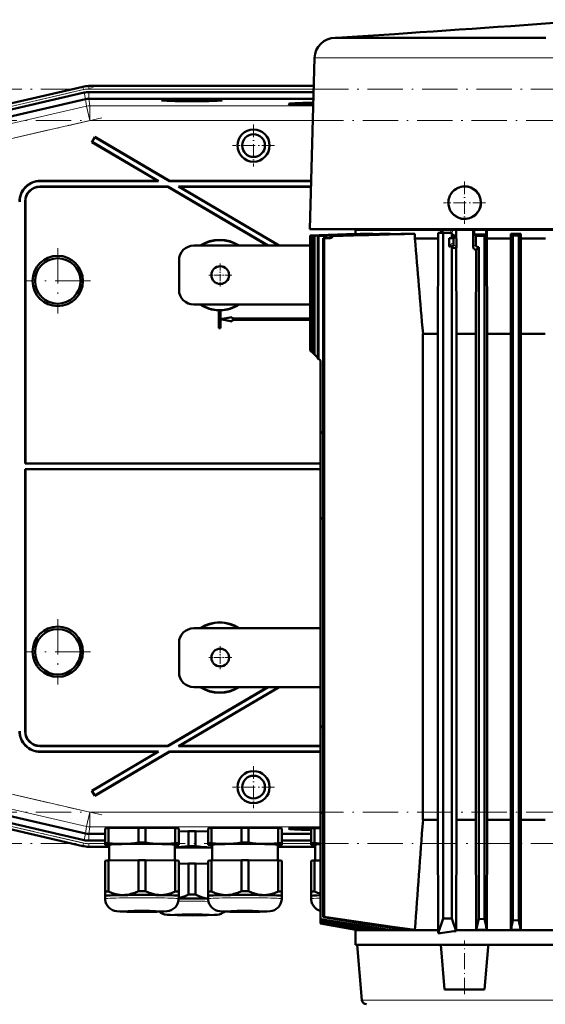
# Model space of a CAD drawing. Extents: x -1595 to 1972, y -1605 to 604.
# Tile 51 of 53: x 1258 to 1437, y 247 to 581. Entities that reach past the tile are written whole.
import ezdxf

# ---------------------------------------------------------------- set-up
doc = ezdxf.new("R2010")
doc.units = 0
doc.linetypes.add('DASHDOT', pattern=[18.5, 12, -3, 0.5, -3])

msp = doc.modelspace()

# ---------------------------------------------------------------- linework, layer by layer
at = {"color": 7, "lineweight": 50}
for p, q in [((1385.62, 576.23), (1365.94, 574.92)), ((1365.95, 574.92), (1365.47, 574.92)), ((1382.77, 574.92), (1365.95, 574.92)), ((1387.61, 574.92), (1382.77, 574.92)), ((1437.09, 574.92), (1387.61, 574.92)), ((1358.47, 568.1), (1356.94, 509.92)), ((1280.2, 556.32), (1249.63, 549.27)), ((1279.73, 558.33), (1254.16, 552.43)), ((1296.81, 558.57), (1281.81, 558.57)), ((1281.81, 556.51), (1358.16, 556.51)), ((1296.81, 558.57), (1358.22, 558.57)), ((1280.7, 554.08), (1250.23, 547.04)), ((1281.81, 554.21), (1281.83, 554.21)), ((1358.1, 554.21), (1281.83, 554.21)), ((1351.71, 552.49), (1351.65, 552.25)), ((1283.86, 541.25), (1282.85, 539.53)), ((1282.94, 539.55), (1282.85, 539.53)), ((1282.85, 539.53), (1305.24, 526.32)), ((1283.89, 541.15), (1282.94, 539.55)), ((1282.94, 539.55), (1305.5, 526.25)), ((1283.89, 541.15), (1283.86, 541.25)), ((1283.86, 541.25), (1309.18, 526.32)), ((1283.89, 541.15), (1309.16, 526.25)), ((1265.24, 526.32), (1305.24, 526.32)), ((1265.31, 526.25), (1305.5, 526.25)), ((1305.5, 526.25), (1305.24, 526.32)), ((1309.16, 526.25), (1309.18, 526.32)), ((1309.16, 526.25), (1357.37, 526.25)), ((1309.18, 526.32), (1357.37, 526.32)), ((1308.65, 524.39), (1265.17, 524.39)), ((1308.63, 524.32), (1265.24, 524.32)), ((1308.63, 524.32), (1308.65, 524.39)), ((1308.63, 524.32), (1342.55, 504.32)), ((1308.65, 524.39), (1342.68, 504.32)), ((1357.32, 524.39), (1312.32, 524.39)), ((1312.32, 524.39), (1346.35, 504.32)), ((1312.57, 524.32), (1312.32, 524.39)), ((1357.32, 524.32), (1312.57, 524.32)), ((1312.57, 524.32), (1346.48, 504.32)), ((1260.17, 430.25), (1260.17, 519.39)), ((1260.24, 430.32), (1260.24, 519.32)), ((1409.44, 513.37), (1409.48, 513.37)), ((1356.94, 509.92), (1362.39, 509.92)), ((1362.39, 509.92), (1368.73, 509.92)), ((1368.73, 509.92), (1376.75, 509.92)), ((1372.44, 509.72), (1382.67, 509.72)), ((1372.44, 508.35), (1372.44, 509.72)), ((1375.44, 509.92), (1375.44, 509.72)), ((1376.75, 509.92), (1535.14, 509.92)), ((1382.67, 509.72), (1401.55, 509.72)), ((1402.16, 508.72), (1400.48, 508.72)), ((1400.48, 508.72), (1400.48, 506.72)), ((1401.55, 509.72), (1401.55, 508.72)), ((1401.55, 509.72), (1401.99, 509.72)), ((1401.99, 508.72), (1401.99, 509.72)), ((1401.99, 509.72), (1404.78, 509.72)), ((1405.16, 508.72), (1402.16, 508.72)), ((1402.16, 508.72), (1402.16, 275.72)), ((1404.78, 509.72), (1406.32, 509.72)), ((1405.16, 506.82), (1405.16, 508.72)), ((1406.65, 509.72), (1406.32, 509.72)), ((1406.65, 509.72), (1406.66, 503.76)), ((1406.65, 509.72), (1412.37, 509.72)), ((1412.37, 509.72), (1412.36, 503.88)), ((1412.67, 509.72), (1412.37, 509.72)), ((1412.67, 509.72), (1412.67, 508.1)), ((1416.83, 509.72), (1412.67, 509.72)), ((1416.83, 509.72), (1416.83, 508.16)), ((1416.83, 509.72), (1417.04, 509.72)), ((1417.04, 506.72), (1417.04, 509.72)), ((1494.85, 509.72), (1417.04, 509.72)), ((1356.98, 507.81), (1372.55, 508.36)), ((1356.98, 507.81), (1372.44, 508.35)), ((1356.98, 507.81), (1356.98, 468.78)), ((1356.98, 507.81), (1357.02, 507.81)), ((1357.02, 507.81), (1372.77, 508.36)), ((1357.02, 507.81), (1357.02, 468.74)), ((1357.39, 507.78), (1373.96, 508.36)), ((1357.39, 507.78), (1357.51, 507.78)), ((1357.39, 507.78), (1357.39, 468.37)), ((1357.51, 507.78), (1374.64, 508.36)), ((1357.51, 507.78), (1357.51, 468.25)), ((1358.26, 507.72), (1358.45, 507.71)), ((1358.26, 507.72), (1358.26, 467.5)), ((1358.45, 507.71), (1358.45, 467.31)), ((1359.85, 507.61), (1359.58, 507.63)), ((1359.58, 507.63), (1359.58, 465.81)), ((1359.85, 507.61), (1359.85, 465.76)), ((1363.42, 506.89), (1361.36, 506.81)), ((1361.72, 506.81), (1361.36, 506.81)), ((1361.36, 506.81), (1361.36, 276.09)), ((1363.8, 506.89), (1361.72, 506.81)), ((1361.72, 506.81), (1361.72, 276.21)), ((1364.74, 507.58), (1364.35, 507.61)), ((1372.77, 508.36), (1372.55, 508.36)), ((1372.77, 508.32), (1372.77, 508.36)), ((1374.64, 508.36), (1373.96, 508.36)), ((1374.64, 508.28), (1374.64, 508.36)), ((1378.31, 508.36), (1377.07, 508.36)), ((1378.31, 508.24), (1378.31, 508.36)), ((1382.67, 508.36), (1382.06, 508.36)), ((1384.17, 508.36), (1382.67, 508.36)), ((1383.31, 508.33), (1384.17, 508.36)), ((1384.17, 508.21), (1384.17, 508.36)), ((1392.59, 508.36), (1389.32, 508.36)), ((1392.59, 506.72), (1392.59, 508.36)), ((1400.48, 506.72), (1392.59, 506.72)), ((1400.48, 506.72), (1400.33, 474.35)), ((1405.16, 506.82), (1404.22, 506.81)), ((1404.22, 506.81), (1405.65, 506.81)), ((1404.22, 506.81), (1404.22, 504.17)), ((1405.27, 508.03), (1405.16, 508.03)), ((1405.16, 506.91), (1405.74, 506.91)), ((1405.65, 506.81), (1405.74, 506.91)), ((1405.7, 506.51), (1405.7, 505.18)), ((1413.23, 507.61), (1416.26, 507.63)), ((1413.23, 507.61), (1413.23, 504.75)), ((1416.26, 507.63), (1416.26, 275.5)), ((1417.04, 506.72), (1417.12, 474.35)), ((1425.19, 506.72), (1417.04, 506.72)), ((1425.16, 495.39), (1425.19, 506.72)), ((1428.54, 508.36), (1425.19, 508.36)), ((1425.19, 506.72), (1425.19, 508.36)), ((1427.88, 507.72), (1425.88, 507.71)), ((1425.88, 507.71), (1425.88, 275.11)), ((1427.88, 507.72), (1428.54, 508.36)), ((1427.88, 507.72), (1427.88, 275.04)), ((1428.54, 506.72), (1428.54, 508.36)), ((1436.91, 506.72), (1428.54, 506.72)), ((1428.56, 495.39), (1428.54, 506.72)), ((1356.98, 504.32), (1317.44, 504.32)), ((1405.16, 504.35), (1405.16, 275.72)), ((1405.7, 505.18), (1405.7, 504.72)), ((1406.71, 474.35), (1406.6, 503.4)), ((1412.71, 503.13), (1412.66, 503.18)), ((1413.4, 502.9), (1413.33, 474.35)), ((1414.26, 503.76), (1413.4, 502.9)), ((1413.52, 504.05), (1413.57, 504)), ((1414.26, 503.76), (1414.26, 275.59)), ((1312.44, 489.32), (1312.44, 499.32)), ((1425.16, 495.39), (1425.16, 284.85)), ((1428.56, 495.39), (1428.56, 284.85)), ((1317.44, 484.32), (1356.98, 484.32)), ((1326.01, 482.34), (1325.99, 482.32)), ((1325.99, 482.32), (1325.99, 476.32)), ((1326.01, 482.34), (1326.01, 476.34)), ((1326.49, 482.32), (1326.48, 482.34)), ((1326.48, 479.34), (1326.48, 482.34)), ((1326.49, 479.36), (1326.49, 482.32)), ((1330.48, 480.05), (1326.48, 479.34)), ((1326.48, 479.34), (1326.49, 479.36)), ((1326.48, 476.34), (1326.48, 479.31)), ((1326.49, 479.29), (1326.48, 479.31)), ((1326.48, 479.31), (1330.48, 478.59)), ((1330.49, 480.07), (1326.49, 479.36)), ((1326.49, 476.32), (1326.49, 479.29)), ((1326.49, 479.29), (1330.49, 478.57)), ((1330.48, 480.05), (1330.49, 480.07)), ((1330.48, 479.55), (1330.48, 480.05)), ((1330.48, 479.55), (1330.49, 479.57)), ((1330.48, 479.55), (1356.98, 479.55)), ((1356.98, 479.09), (1330.48, 479.09)), ((1330.49, 479.07), (1330.48, 479.09)), ((1330.48, 478.59), (1330.48, 479.09)), ((1330.48, 478.59), (1330.49, 478.57)), ((1330.49, 479.57), (1330.49, 480.07)), ((1330.49, 479.57), (1356.98, 479.57)), ((1356.98, 479.07), (1330.49, 479.07)), ((1330.49, 478.57), (1330.49, 479.07)), ((1326.01, 476.34), (1325.99, 476.32)), ((1326.49, 476.32), (1325.99, 476.32)), ((1326.48, 476.34), (1326.01, 476.34)), ((1326.48, 476.34), (1326.49, 476.32)), ((1400.33, 474.35), (1395.33, 474.35)), ((1395.33, 474.35), (1395.33, 309.22)), ((1400.33, 474.35), (1400.33, 309.22)), ((1413.33, 474.35), (1406.71, 474.35)), ((1406.71, 309.22), (1406.71, 474.35)), ((1413.33, 474.35), (1413.33, 309.22)), ((1425.16, 474.35), (1417.12, 474.35)), ((1417.12, 309.22), (1417.12, 474.35)), ((1436.88, 474.35), (1428.56, 474.35)), ((1356.98, 468.78), (1357, 468.76)), ((1357, 468.76), (1357.02, 468.74)), ((1357.02, 468.74), (1357.39, 468.37)), ((1357.39, 468.37), (1357.51, 468.25)), ((1357.51, 468.25), (1358.26, 467.5)), ((1358.26, 467.5), (1358.45, 467.31)), ((1358.45, 467.31), (1359.58, 466.18)), ((1360.54, 464.81), (1360.54, 441.22)), ((1360.54, 441.22), (1361.36, 440.4)), ((1360.54, 441.22), (1360.54, 411.22)), ((1260.17, 430.25), (1260.24, 430.32)), ((1360.54, 430.25), (1260.17, 430.25)), ((1260.17, 428.39), (1260.17, 339.25)), ((1260.17, 428.39), (1360.54, 428.39)), ((1260.17, 428.39), (1260.24, 428.32)), ((1360.54, 430.32), (1260.24, 430.32)), ((1260.24, 428.32), (1260.24, 339.32)), ((1260.24, 428.32), (1360.54, 428.32)), ((1361.36, 412.04), (1360.54, 411.22)), ((1360.54, 411.22), (1360.54, 341.22)), ((1360.54, 374.32), (1317.44, 374.32)), ((1312.44, 359.32), (1312.44, 369.32)), ((1342.55, 354.32), (1308.63, 334.32)), ((1342.68, 354.32), (1308.65, 334.25)), ((1346.35, 354.32), (1312.32, 334.25)), ((1346.48, 354.32), (1312.57, 334.32)), ((1317.44, 354.32), (1360.54, 354.32)), ((1360.54, 341.22), (1361.36, 340.4)), ((1360.54, 341.22), (1360.54, 311.22)), ((1308.65, 334.25), (1265.17, 334.25)), ((1308.63, 334.32), (1265.24, 334.32)), ((1265.24, 332.32), (1305.24, 332.32)), ((1265.31, 332.39), (1305.5, 332.39)), ((1305.24, 332.32), (1282.85, 319.11)), ((1305.5, 332.39), (1282.94, 319.09)), ((1309.18, 332.32), (1283.86, 317.39)), ((1309.16, 332.39), (1283.89, 317.49)), ((1305.24, 332.32), (1305.5, 332.39)), ((1308.65, 334.25), (1308.63, 334.32)), ((1309.16, 332.39), (1360.54, 332.39)), ((1309.18, 332.32), (1309.16, 332.39)), ((1309.18, 332.32), (1360.54, 332.32)), ((1312.32, 334.25), (1312.57, 334.32)), ((1360.54, 334.25), (1312.32, 334.25)), ((1360.54, 334.32), (1312.57, 334.32)), ((1282.94, 319.09), (1282.85, 319.11)), ((1282.85, 319.11), (1283.86, 317.39)), ((1282.94, 319.09), (1283.89, 317.49)), ((1283.89, 317.49), (1283.86, 317.39)), ((1250.23, 311.6), (1280.7, 304.56)), ((1361.36, 312.04), (1360.54, 311.22)), ((1360.54, 311.22), (1360.54, 275.48)), ((1280.2, 302.32), (1249.63, 309.37)), ((1395.33, 309.22), (1400.33, 309.22)), ((1400.33, 309.22), (1400.48, 271.72)), ((1406.59, 271.72), (1406.71, 309.22)), ((1406.71, 309.22), (1413.33, 309.22)), ((1413.33, 309.22), (1413.41, 271.84)), ((1417.12, 309.22), (1417.04, 271.84)), ((1425.16, 309.22), (1417.12, 309.22)), ((1436.88, 309.22), (1428.56, 309.22)), ((1279.73, 300.31), (1254.16, 306.21)), ((1287.33, 301.26), (1287.33, 306.31)), ((1288.51, 306.36), (1298.64, 306.52)), ((1288.51, 301.31), (1288.51, 306.36)), ((1298.64, 301.47), (1298.64, 306.52)), ((1301.01, 306.52), (1311.14, 306.36)), ((1301.01, 301.47), (1301.01, 306.52)), ((1311.14, 301.31), (1311.14, 306.36)), ((1312.33, 301.26), (1312.33, 306.31)), ((1312.33, 305.27), (1315.69, 305.32)), ((1315.69, 300.27), (1315.69, 305.32)), ((1318.06, 305.32), (1322.33, 305.25)), ((1318.06, 300.27), (1318.06, 305.32)), ((1322.33, 301.26), (1322.33, 306.31)), ((1323.51, 306.36), (1333.64, 306.52)), ((1323.51, 301.31), (1323.51, 306.36)), ((1333.64, 301.47), (1333.64, 306.52)), ((1336.01, 306.52), (1346.14, 306.36)), ((1336.01, 301.47), (1336.01, 306.52)), ((1346.14, 301.31), (1346.14, 306.36)), ((1347.33, 301.26), (1347.33, 306.31)), ((1351.71, 306.15), (1351.65, 306.39)), ((1357.33, 301.26), (1357.33, 306.31)), ((1358.51, 306.36), (1360.54, 306.39)), ((1358.51, 301.31), (1358.51, 306.36)), ((1281.81, 304.43), (1281.83, 304.43)), ((1281.81, 302.13), (1287.33, 302.13)), ((1281.83, 304.43), (1287.33, 304.43)), ((1287.33, 301.26), (1287.33, 300.76)), ((1312.33, 300.76), (1312.33, 301.26)), ((1322.33, 301.26), (1322.33, 300.76)), ((1347.33, 304.43), (1357.33, 304.43)), ((1347.33, 302.13), (1357.33, 302.13)), ((1347.33, 300.76), (1347.33, 301.26)), ((1357.33, 301.26), (1357.33, 300.76)), ((1288.68, 300.07), (1281.81, 300.07)), ((1281.81, 300.07), (1288.68, 300.07)), ((1287.33, 300.76), (1287.33, 300.74)), ((1287.39, 300.73), (1287.33, 300.74)), ((1288.68, 295.37), (1288.68, 300.76)), ((1310.98, 300.76), (1310.98, 295.37)), ((1312.27, 300.73), (1312.33, 300.74)), ((1312.33, 300.74), (1312.33, 300.76)), ((1322.33, 300.76), (1322.33, 300.74)), ((1322.39, 300.73), (1322.33, 300.74)), ((1323.68, 295.37), (1323.68, 300.76)), ((1345.98, 300.76), (1345.98, 295.37)), ((1345.98, 300.07), (1358.68, 300.07)), ((1345.98, 300.07), (1358.68, 300.07)), ((1347.27, 300.73), (1347.33, 300.74)), ((1347.33, 300.74), (1347.33, 300.76)), ((1357.33, 300.76), (1357.33, 300.74)), ((1357.39, 300.73), (1357.33, 300.74)), ((1358.68, 295.37), (1358.68, 300.76)), ((1287.33, 295.31), (1287.33, 284.81)), ((1288.51, 295.37), (1298.64, 295.52)), ((1288.51, 295.37), (1288.51, 284.86)), ((1298.64, 295.52), (1298.64, 285.02)), ((1301.01, 295.52), (1311.14, 295.37)), ((1301.01, 295.52), (1301.01, 285.02)), ((1311.14, 295.37), (1311.14, 284.86)), ((1312.33, 295.31), (1312.33, 284.81)), ((1322.33, 295.31), (1322.33, 284.81)), ((1323.51, 295.37), (1333.64, 295.52)), ((1323.51, 295.37), (1323.51, 284.86)), ((1333.64, 295.52), (1333.64, 285.02)), ((1336.01, 295.52), (1346.14, 295.37)), ((1336.01, 295.52), (1336.01, 285.02)), ((1346.14, 295.37), (1346.14, 284.86)), ((1347.33, 295.31), (1347.33, 284.81)), ((1357.33, 295.31), (1357.33, 284.81)), ((1358.51, 295.37), (1360.54, 295.4)), ((1358.51, 295.37), (1358.51, 284.86)), ((1312.33, 294.27), (1315.69, 294.32)), ((1315.69, 294.32), (1315.69, 283.82)), ((1318.06, 294.32), (1322.33, 294.26)), ((1318.06, 294.32), (1318.06, 283.82)), ((1287.33, 284.81), (1287.33, 283.36)), ((1312.33, 283.36), (1312.33, 284.81)), ((1322.33, 284.81), (1322.33, 283.36)), ((1347.33, 283.36), (1347.33, 284.81)), ((1357.33, 284.81), (1357.33, 283.36)), ((1425.16, 284.85), (1425.19, 271.84)), ((1428.56, 284.85), (1428.54, 271.84)), ((1287.33, 282.4), (1287.33, 283.36)), ((1312.32, 283.35), (1312.33, 283.35)), ((1312.33, 283.36), (1312.33, 282.4)), ((1312.33, 283.35), (1312.33, 283.36)), ((1322.33, 282.4), (1322.33, 283.36)), ((1347.32, 283.35), (1347.33, 283.35)), ((1347.33, 283.36), (1347.33, 282.4)), ((1347.33, 283.35), (1347.33, 283.36)), ((1357.33, 282.4), (1357.33, 283.36)), ((1360.54, 275.48), (1360.54, 275.34)), ((1360.54, 275.34), (1360.54, 274.76)), ((1360.54, 274.76), (1360.54, 274.65)), ((1360.54, 274.65), (1360.54, 274.26)), ((1361.36, 276.09), (1361.72, 276.21)), ((1400.48, 270.64), (1402.16, 275.72)), ((1402.16, 275.72), (1405.16, 275.72)), ((1406.59, 271.42), (1405.16, 275.72)), ((1416.26, 275.5), (1414.26, 275.59)), ((1425.88, 275.11), (1427.88, 275.04)), ((1360.54, 274.26), (1360.54, 274.19)), ((1360.54, 274.19), (1360.54, 273.99)), ((1360.54, 274.19), (1373.97, 271.84)), ((1360.54, 273.99), (1360.54, 273.97)), ((1360.54, 273.99), (1372.78, 271.84)), ((1360.54, 273.97), (1360.54, 273.97)), ((1360.55, 273.97), (1360.54, 273.97)), ((1360.54, 273.97), (1360.56, 273.97)), ((1360.56, 273.97), (1360.54, 273.97)), ((1360.54, 273.97), (1360.54, 273.96)), ((1360.54, 273.96), (1372.56, 271.84)), ((1372.45, 271.86), (1372.44, 271.72)), ((1382.67, 271.72), (1372.44, 271.72)), ((1372.44, 266.72), (1372.44, 271.72)), ((1372.56, 271.84), (1372.78, 271.84)), ((1372.79, 272.05), (1372.78, 271.84)), ((1373.97, 271.84), (1374.65, 271.84)), ((1374.67, 272.25), (1374.65, 271.84)), ((1377.08, 271.84), (1378.32, 271.84)), ((1378.36, 272.43), (1378.32, 271.84)), ((1382.07, 271.84), (1382.67, 271.84)), ((1382.67, 271.84), (1384.1, 271.84)), ((1400.48, 271.72), (1382.67, 271.72)), ((1384.14, 272.6), (1384.1, 271.84)), ((1389.33, 271.84), (1392.6, 271.84)), ((1400.48, 270.64), (1400.48, 271.72)), ((1406.59, 271.72), (1505.3, 271.72)), ((1406.59, 271.42), (1406.59, 271.72)), ((1413.41, 271.84), (1417.04, 271.84)), ((1425.19, 271.84), (1428.54, 271.84)), ((1382.67, 266.72), (1372.44, 266.72)), ((1374.59, 247.89), (1372.94, 266.72)), ((1401.34, 266.72), (1382.67, 266.72)), ((1401.34, 266.72), (1417.52, 266.72)), ((1402.67, 251.52), (1401.34, 266.72)), ((1416.22, 251.52), (1417.49, 266.09)), ((1417.49, 266.09), (1417.55, 266.72)), ((1494.36, 266.72), (1417.52, 266.72)), ((1416.22, 251.52), (1402.67, 251.52))]:
    msp.add_line(p, q, dxfattribs=at)
at = {"color": 7, "lineweight": 18}
for p, q in [((1360.51, 568.1), (1358.47, 568.1)), ((1377.83, 568.1), (1360.51, 568.1)), ((1420.19, 568.1), (1377.83, 568.1)), ((1440.22, 568.1), (1420.19, 568.1)), ((1249.17, 551.24), (1279.74, 558.3)), ((1279.97, 557.32), (1249.39, 550.27)), ((1279.74, 558.3), (1279.73, 558.33)), ((1279.97, 557.32), (1279.74, 558.3)), ((1280.71, 554.08), (1280.2, 556.32)), ((1281.81, 558.53), (1281.81, 558.57)), ((1281.81, 557.53), (1281.81, 558.53)), ((1281.81, 558.53), (1358.22, 558.53)), ((1281.81, 557.53), (1358.19, 557.53)), ((1281.81, 554.21), (1281.81, 556.51)), ((1280.7, 554.08), (1280.97, 551.7)), ((1282.1, 551.83), (1281.83, 554.21)), ((1280.97, 551.7), (1252.61, 545.15)), ((1280.97, 551.7), (1282.1, 546.83)), ((1358.04, 551.83), (1282.1, 551.83)), ((1282.1, 551.83), (1282.1, 546.83)), ((1253.73, 540.28), (1282.1, 546.83)), ((1357.91, 546.83), (1282.1, 546.83)), ((1265.24, 526.32), (1265.31, 526.25)), ((1265.24, 524.32), (1265.17, 524.39)), ((1260.17, 519.39), (1260.24, 519.32)), ((1404.78, 509.72), (1404.78, 508.72)), ((1406.32, 507.06), (1406.32, 509.72)), ((1363.42, 506.89), (1363.8, 506.89)), ((1383.31, 508.33), (1383.31, 508.18)), ((1405.27, 508.03), (1405.16, 507.93)), ((1405.7, 504.72), (1406.66, 503.76)), ((1412.36, 503.88), (1413.23, 504.75)), ((1260.24, 339.32), (1260.17, 339.25)), ((1265.17, 334.25), (1265.24, 334.32)), ((1265.24, 332.32), (1265.31, 332.39)), ((1282.1, 311.81), (1253.73, 318.36)), ((1280.97, 306.94), (1252.61, 313.49)), ((1282.1, 311.81), (1280.97, 306.94)), ((1282.1, 311.81), (1282.1, 306.81)), ((1282.1, 311.81), (1360.54, 311.81)), ((1279.97, 301.32), (1254.09, 307.29)), ((1254.13, 306.26), (1279.74, 300.34)), ((1280.71, 304.56), (1280.2, 302.32)), ((1280.97, 306.94), (1280.7, 304.56)), ((1281.83, 304.43), (1282.1, 306.81)), ((1360.54, 306.81), (1282.1, 306.81)), ((1279.74, 300.34), (1279.97, 301.32)), ((1281.81, 304.43), (1281.81, 302.13)), ((1279.74, 300.34), (1279.73, 300.31)), ((1281.81, 301.11), (1287.33, 301.11)), ((1281.81, 300.11), (1281.81, 301.11)), ((1281.81, 300.11), (1288.68, 300.11)), ((1281.81, 300.11), (1281.81, 300.07)), ((1345.98, 300.11), (1358.68, 300.11)), ((1347.33, 301.11), (1357.33, 301.11)), ((1374.7, 247.89), (1374.59, 247.89)), ((1384.55, 247.89), (1374.7, 247.89)), ((1537.3, 247.89), (1384.55, 247.89))]:
    msp.add_line(p, q, dxfattribs=at)
at = {"color": 7, "linetype": 'DASHDOT', "lineweight": 18}
for p, q in [((1246.08, 549.5), (1283.28, 558.09)), ((1247.01, 557.53), (1664.68, 557.53)), ((1664.34, 546.83), (1247.35, 546.83)), ((1286.21, 547.78), (1249.62, 539.33)), ((1271.24, 503.42), (1271.24, 481.22)), ((1282.34, 492.32), (1260.15, 492.32)), ((1271.24, 377.42), (1271.24, 355.22)), ((1282.34, 366.32), (1260.15, 366.32)), ((1286.21, 310.86), (1249.62, 319.31)), ((1664.34, 311.81), (1247.35, 311.81)), ((1251.48, 307.89), (1282.79, 300.66)), ((1247.01, 301.11), (1664.68, 301.11))]:
    msp.add_line(p, q, dxfattribs=at)
at = {"color": 7, "linetype": 'DASHDOT', "lineweight": 18, "ltscale": 0.355368}
for p, q in [((1337.76, 545.43), (1337.76, 531.21)), ((1337.76, 327.43), (1337.76, 313.21))]:
    msp.add_line(p, q, dxfattribs=at)
at = {"color": 7, "linetype": 'DASHDOT', "lineweight": 18, "ltscale": 0.355365}
for p, q in [((1344.86, 538.32), (1330.65, 538.32)), ((1344.86, 320.32), (1330.65, 320.32))]:
    msp.add_line(p, q, dxfattribs=at)
at = {"color": 7, "linetype": 'DASHDOT', "lineweight": 18, "ltscale": 0.357832}
msp.add_line((1409.44, 526.08), (1409.44, 511.76), dxfattribs=at)
at = {"color": 7, "linetype": 'DASHDOT', "lineweight": 18, "ltscale": 0.357831}
msp.add_line((1416.6, 518.92), (1402.29, 518.92), dxfattribs=at)
at = {"color": 7, "linetype": 'DASHDOT', "lineweight": 18, "ltscale": 0.07982}
msp.add_line((1405.33, 509.99), (1405.33, 506.79), dxfattribs=at)
at = {"color": 7, "linetype": 'DASHDOT', "lineweight": 18, "ltscale": 0.195001}
for p, q in [((1326.44, 498.22), (1326.44, 490.42)), ((1330.34, 494.32), (1322.54, 494.32)), ((1326.44, 368.22), (1326.44, 360.42)), ((1330.34, 364.32), (1322.54, 364.32))]:
    msp.add_line(p, q, dxfattribs=at)
at = {"color": 7, "linetype": 'DASHDOT', "lineweight": 18, "ltscale": 0.456}
msp.add_line((1409.44, 250), (1409.44, 268.24), dxfattribs=at)
at = {"color": 7, "lineweight": 50}
for points in [[(1404.22, 504.17), (1404.23, 504.09), (1404.25, 504.06), (1404.3, 504.02), (1404.35, 504.01), (1404.45, 504.03), (1404.78, 504.18), (1405.16, 504.35)], [(1293.58, 301.04), (1292.4, 301.04), (1291.22, 301.08), (1289.88, 301.18), (1288.51, 301.31)], [(1298.64, 301.47), (1297.36, 301.3), (1296.09, 301.17), (1294.83, 301.08), (1293.58, 301.04)], [(1306.08, 301.04), (1304.82, 301.08), (1303.56, 301.17), (1302.3, 301.3), (1301.01, 301.47)], [(1311.14, 301.31), (1309.78, 301.18), (1308.43, 301.08), (1307.26, 301.04), (1306.08, 301.04)], [(1328.58, 301.04), (1327.4, 301.04), (1326.22, 301.08), (1324.88, 301.18), (1323.51, 301.31)], [(1333.64, 301.47), (1332.36, 301.3), (1331.09, 301.17), (1329.83, 301.08), (1328.58, 301.04)], [(1341.08, 301.04), (1339.82, 301.08), (1338.56, 301.17), (1337.3, 301.3), (1336.01, 301.47)], [(1346.14, 301.31), (1344.78, 301.18), (1343.43, 301.08), (1342.26, 301.04), (1341.08, 301.04)], [(1323.12, 299.84), (1321.87, 299.88), (1320.61, 299.97), (1319.34, 300.1), (1318.06, 300.27)], [(1293.58, 283.64), (1292.95, 283.65), (1292.33, 283.7), (1291.68, 283.8), (1291.03, 283.94), (1289.77, 284.33), (1288.51, 284.86)], [(1298.64, 285.02), (1297.38, 284.45), (1296.12, 284.02), (1295.47, 283.86), (1294.82, 283.74), (1294.2, 283.67), (1293.58, 283.64)], [(1306.08, 283.64), (1305.45, 283.67), (1304.83, 283.74), (1304.18, 283.86), (1303.53, 284.02), (1302.27, 284.45), (1301.01, 285.02)], [(1311.14, 284.86), (1309.88, 284.33), (1308.62, 283.94), (1307.97, 283.8), (1307.32, 283.7), (1306.7, 283.65), (1306.08, 283.64)], [(1328.58, 283.64), (1327.95, 283.65), (1327.33, 283.7), (1326.68, 283.8), (1326.03, 283.94), (1324.77, 284.33), (1323.51, 284.86)], [(1333.64, 285.02), (1332.38, 284.45), (1331.12, 284.02), (1330.47, 283.86), (1329.82, 283.74), (1329.2, 283.67), (1328.58, 283.64)], [(1341.08, 283.64), (1340.45, 283.67), (1339.83, 283.74), (1339.18, 283.86), (1338.53, 284.02), (1337.27, 284.45), (1336.01, 285.02)], [(1346.14, 284.86), (1344.88, 284.33), (1343.62, 283.94), (1342.97, 283.8), (1342.32, 283.7), (1341.7, 283.65), (1341.08, 283.64)], [(1299.83, 277.95), (1294.75, 277.99), (1292.35, 278.07), (1291.28, 278.15), (1290.52, 278.29), (1289.82, 278.53), (1289.16, 278.91), (1288.57, 279.4), (1288.09, 279.98), (1287.71, 280.64), (1287.46, 281.35), (1287.34, 282.1), (1287.33, 282.4)], [(1299.83, 277.95), (1304.9, 277.99), (1307.3, 278.07), (1308.37, 278.15), (1309.14, 278.29), (1309.83, 278.53), (1310.5, 278.91), (1311.08, 279.4), (1311.57, 279.98), (1311.94, 280.64), (1312.19, 281.35), (1312.32, 282.1), (1312.33, 282.4)], [(1315.69, 283.82), (1314.57, 283.3), (1313.45, 282.9), (1312.33, 282.62)], [(1322.33, 282.49), (1321.37, 282.63), (1320.42, 282.86), (1319.48, 283.18), (1318.77, 283.48), (1318.06, 283.82)], [(1334.83, 277.95), (1329.75, 277.99), (1327.35, 278.07), (1326.28, 278.15), (1325.52, 278.29), (1324.82, 278.53), (1324.16, 278.91), (1323.57, 279.4), (1323.09, 279.98), (1322.71, 280.64), (1322.46, 281.35), (1322.34, 282.1), (1322.33, 282.4)], [(1334.83, 277.95), (1339.9, 277.99), (1342.3, 278.07), (1343.37, 278.15), (1344.14, 278.29), (1344.83, 278.53), (1345.5, 278.91), (1346.08, 279.4), (1346.57, 279.98), (1346.94, 280.64), (1347.19, 281.35), (1347.32, 282.1), (1347.33, 282.4)], [(1360.54, 278.28), (1359.85, 278.52), (1359.18, 278.9), (1358.59, 279.38), (1358.1, 279.97), (1357.72, 280.63), (1357.46, 281.35), (1357.34, 282.1), (1357.33, 282.4)], [(1316.87, 276.75), (1311.79, 276.79), (1309.39, 276.87), (1308.38, 276.94), (1307.65, 277.07), (1306.97, 277.29), (1306.3, 277.65), (1305.82, 278.01)], [(1316.87, 276.75), (1321.97, 276.79), (1324.37, 276.87), (1325.38, 276.94), (1326.12, 277.07), (1326.81, 277.3), (1327.48, 277.67), (1327.96, 278.04)], [(1361.36, 276.09), (1375.39, 273.92), (1389.33, 271.84)], [(1361.72, 276.21), (1377.3, 273.93), (1384.98, 272.86), (1392.6, 271.84)]]:
    msp.add_lwpolyline(points, dxfattribs=at)
for centre, radius in [((1337.76, 538.32), 5.47), ((1337.76, 538.32), 3.88), ((1271.24, 492.32), 8.54), ((1271.24, 492.32), 7.72), ((1326.44, 494.32), 3), ((1271.24, 366.32), 8.54), ((1271.24, 366.32), 7.72), ((1326.44, 364.32), 3), ((1337.76, 320.32), 5.47), ((1337.76, 320.32), 3.88)]:
    msp.add_circle(centre, radius, dxfattribs=at)
at = {"color": 7, "lineweight": 18}
for radius in [5.51, 5.31]:
    msp.add_circle((1409.44, 518.92), radius, dxfattribs=at)
at = {"color": 7, "lineweight": 50}
for centre, radius, start, end in [((-151.39, 23302.61), 22778.29, 273.869095, 274.0464), ((1365.47, 567.92), 7, 90.0001, 178.5003), ((1281.81, 549.32), 9.25, 90.0004, 102.9992), ((1281.81, 549.32), 9.25, 90.0004, 102.9993), ((1281.81, 549.32), 7.19, 90.0004, 102.9993), ((1265.24, 519.33), 6.99, 89.9842, 180.0158), ((1265.31, 519.26), 6.99, 89.9842, 180.0158), ((1265.17, 519.39), 5, 89.9843, 180.0157), ((1265.24, 519.32), 5, 89.9843, 180.0157), ((1409.49, 518.91), 5.55, 143.2707, 165.2942), ((1409.48, 518.92), 5.54, 90.3604, 143.2622), ((1409.48, 518.92), 5.55, 1.3802, 90.336), ((1409.49, 518.92), 5.56, 165.3153, 186.8966), ((1409.47, 518.92), 5.55, 339.0809, 1.386), ((1409.48, 518.91), 5.55, 186.8918, 269.6316), ((1409.47, 518.92), 5.55, 316.9444, 339.062), ((1409.48, 518.91), 5.54, 270.0102, 316.9349), ((1326.24, 494.32), 12, 56.4427, 123.5573), ((1326.24, 494.32), 11.9, 57.2111, 122.7889), ((2610.18, -36393.03), 36921.99, 91.913903, 91.943109), ((2023.63, -19610.59), 20129.29, 91.837146, 91.893707), ((1938.18, -17117.28), 17634.41, 91.807189, 91.880265), ((1729.17, -11154.8), 11668.26, 91.698568, 91.813793), ((1363.39, 507.89), 1.01, 271.8474, 343.5538), ((1363.77, 507.91), 1.02, 271.5732, 341.4115), ((1681.65, -9654.39), 10166.95, 91.647656, 91.788433), ((1583.64, -6849.5), 7360.33, 91.487426, 91.704299), ((19246.07, 2005.11), 17916.25, 184.797424, 184.901311), ((1404.75, 506.6), 1.04, 17.1648, 66.5285), ((1405.29, 506.98), 1.05, 40.2566, 90.8541), ((1404.69, 506.51), 1.01, 359.999, 17.5154), ((1405.34, 507.02), 0.984, 2.3886, 40.5413), ((1466.86, -2752.39), 3260.94, 90.87918, 90.9522), ((1388.86, 480.56), 36.4, 47.9827, 49.1514), ((1457.29, 463.93), 59.95, 132.4552, 133.1998), ((1382.81, 462.23), 62.64, 46.5614, 47.4288), ((1317.44, 499.32), 5, 90, 180), ((1412.42, 504.46), 7.26, 180.8732, 185.104), ((1404.75, 504.75), 1.03, 295.031, 307.0993), ((1408.19, 509.84), 6.73, 243.5608, 248.5457), ((1404.62, 504.7), 1.09, 314.4163, 1.2436), ((1405.62, 503.76), 1.04, 339.6737, 0.1217), ((1413.33, 503.88), 0.97, 179.7951, 226.0697), ((1413.35, 503.91), 1.01, 230.2355, 272.6885), ((1414.22, 504.75), 0.993, 180.0067, 225.1303), ((1414.23, 504.76), 1, 229.1649, 271.6021), ((1317.44, 489.32), 5, 180, 270), ((1326.24, 494.32), 12, 236.4427, 268.8063), ((1326.24, 494.32), 11.9, 237.2111, 302.7889), ((1326.24, 494.32), 11.99, 268.8884, 271.1116), ((1326.24, 494.32), 12, 271.1938, 303.5573), ((1359.54, 464.81), 1, 0, 87.8937), ((1326.24, 364.32), 12, 56.4427, 123.5573), ((1326.24, 364.32), 11.9, 57.2111, 122.7889), ((1317.44, 369.32), 5, 90, 180), ((1317.44, 359.32), 5, 180, 270), ((1326.24, 364.32), 12, 236.4427, 303.5573), ((1326.24, 364.32), 11.9, 237.2111, 302.7889), ((1265.24, 339.31), 6.99, 179.9842, 270.0158), ((1265.31, 339.38), 6.99, 179.9842, 270.0158), ((1265.17, 339.25), 5, 179.9843, 270.0157), ((1265.24, 339.32), 5, 179.9843, 270.0157), ((25305.62, -1460.62), 23975.7, 175.766681, 175.856239), ((1281.81, 309.32), 7.19, 257.0007, 269.9996), ((1363.52, 344.19), 43.16, 263.3362, 266.0447), ((1281.81, 309.32), 9.25, 257.0008, 269.9996), ((1281.81, 309.32), 9.25, 257.0007, 269.9996), ((1309.87, 338.96), 39.13, 271.6211, 278.5521), ((1323.65, 334.87), 35.03, 269.1343, 270.0373), ((1364.62, 297.58), 14.11, 244.3432, 253.2009), ((1729.79, 2587.49), 2341.31, 260.92611, 261.50933), ((1944.94, 3805.6), 3578.31, 260.60052, 260.94966), ((2021.2, 4242.49), 4022.36, 260.54664, 260.80326), ((2603.04, 7538.97), 7369.81, 260.293998, 260.424366), ((1161.34, 330.73), 258.85, 346.8507, 347.701), ((1864.63, 369.91), 458.21, 191.8912, 192.3585), ((896.25, 385.86), 541.09, 347.8351, 348.1887), ((2498.59, 493.29), 1092.72, 191.52108, 191.69231), ((2894.66, 9194.63), 9051.33, 260.241781, 260.33237), ((1435.77, 18.95), 254.15, 96.5938, 97.9814), ((1376.08, 248.02), 1.5, 185, 270)]:
    msp.add_arc(centre, radius, start, end, dxfattribs=at)
at = {"color": 7, "lineweight": 18}
for centre, radius, start, end in [((1281.81, 549.32), 9.21, 90.0004, 102.9992), ((1281.81, 549.32), 8.21, 90.0004, 102.9993), ((1282.1, 546.83), 5, 90, 103), ((1429.33, 480.2), 35.37, 130.5799, 131.9271), ((1406.52, 502.39), 2.91, 106.4689, 142.2236), ((1282.1, 311.81), 5, 257, 270), ((1281.81, 309.3), 8.2, 256.9878, 270.0122), ((1281.81, 309.32), 9.21, 257.0008, 269.9996)]:
    msp.add_arc(centre, radius, start, end, dxfattribs=at)
at = {"color": 7, "lineweight": 50}
for centre, major_axis, ratio, start_param, end_param in [((1281.83, 549.21), (4.97, 0.57), 0.999653, 1.459955, 1.684204), ((1316.83, 553.69), (10.3, 0), 0.026177, 6.280893, 9.427071), ((1316.83, 553.69), (10.3, 0), 0.026177, 3.143885, 4.712389), ((1316.83, 553.69), (10.3, 0), 0.026177, 4.712389, 6.280893), ((1369.83, 552.48), (20.18, 0), 0.026177, 2.19274, 3.143867), ((1369.83, 552.48), (20.18, 0), 0.026177, 3.143867, 4.089075), ((1369.83, 552.48), (18.12, 0), 0.026177, 3.134523, 4.004795), ((1369.83, 552.48), (18.12, 0), 0.026177, 2.27702, 3.134523), ((1369.83, 552.48), (16.2, 0), 0.026177, 2.383009, 3.143885), ((1369.83, 552.48), (16.2, 0), 0.026177, 3.143885, 3.898806), ((1403.8, 505.62), (-2.96, 2.13), 0.225351, 2.428996, 2.933552), ((1281.83, 309.43), (4.97, -0.57), 0.999653, 4.598982, 4.823231), ((1299.83, 306.16), (13.8, 0), 0.026177, 2.531934, 2.704054), ((1299.83, 306.16), (13.8, 0), 0.026177, 1.484737, 1.656856), ((1299.83, 306.16), (13.8, 0), 0.026177, 0.437539, 0.609658), ((1316.87, 304.96), (13.8, 0), 0.026177, 1.484737, 1.656856), ((1334.83, 306.16), (13.8, 0), 0.026177, 2.531934, 2.704054), ((1334.83, 306.16), (13.8, 0), 0.026177, 1.484737, 1.656856), ((1334.83, 306.16), (13.8, 0), 0.026177, 0.437539, 0.609658), ((1369.83, 306.16), (-20.18, 0), 0.026177, 6.280911, 7.185931), ((1369.83, 306.16), (-20.18, 0), 0.026177, 5.190383, 6.280911), ((1369.83, 306.16), (-18.12, 0), 0.026177, 5.250258, 6.290255), ((1369.83, 306.16), (-18.12, 0), 0.026177, 0.00707, 0.809447), ((1369.83, 306.16), (-16.2, 0), 0.026177, 6.280893, 6.972835), ((1369.83, 306.16), (-16.2, 0), 0.026177, 5.322408, 6.280893), ((1369.83, 306.16), (13.8, 0), 0.026177, 2.531934, 2.704054), ((1299.83, 301.11), (-13.8, 0), 0.026177, 5.673527, 5.845646), ((1299.83, 301.11), (-13.8, 0), 0.026177, 4.626329, 4.798449), ((1299.83, 301.11), (-13.8, 0), 0.026177, 3.579132, 3.751251), ((1334.83, 301.11), (-13.8, 0), 0.026177, 5.673527, 5.845646), ((1334.83, 301.11), (-13.8, 0), 0.026177, 4.626329, 4.798449), ((1334.83, 301.11), (-13.8, 0), 0.026177, 3.579132, 3.751251), ((1369.83, 301.11), (-13.8, 0), 0.026177, 5.673527, 5.845646), ((1299.83, 300.76), (12.5, 0), 0.026177, 6.185296, 9.424778), ((1299.83, 300.76), (12.5, 0), 0.026177, 3.141593, 3.239482), ((1299.83, 300.76), (12.5, 0), 0.026177, 3.239482, 3.610643), ((1299.83, 300.76), (11.15, 0), 0.026177, 0, 3.141593), ((1299.83, 300.76), (12.5, 0), 0.026177, 5.814135, 6.185296), ((1316.87, 299.56), (12.5, 0), 0.026177, 0.995399, 2.062164), ((1316.87, 299.56), (11.15, 0), 0.026177, 0.914669, 2.12817), ((1316.87, 299.91), (-13.8, 0), 0.026177, 4.626329, 4.798449), ((1334.83, 300.76), (12.5, 0), 0.026177, 6.185296, 9.424778), ((1334.83, 300.76), (12.5, 0), 0.026177, 3.141593, 3.239482), ((1334.83, 300.76), (12.5, 0), 0.026177, 3.239482, 3.610643), ((1334.83, 300.76), (11.15, 0), 0.026177, 0, 3.141593), ((1334.83, 300.76), (12.5, 0), 0.026177, 5.814135, 6.185296), ((1369.83, 300.76), (12.5, 0), 0.026177, 2.407715, 3.141593), ((1369.83, 300.76), (12.5, 0), 0.026177, 3.141593, 3.239482), ((1369.83, 300.76), (12.5, 0), 0.026177, 3.239482, 3.610643), ((1369.83, 300.76), (11.15, 0), 0.026177, 2.55478, 3.141593), ((1299.83, 295.16), (13.8, 0), 0.026177, 2.531934, 2.704054), ((1299.83, 295.16), (13.8, 0), 0.026177, 1.484737, 1.656856), ((1299.83, 295.16), (13.8, 0), 0.026177, 0.437539, 0.609658), ((1334.83, 295.16), (13.8, 0), 0.026177, 2.531934, 2.704054), ((1334.83, 295.16), (13.8, 0), 0.026177, 1.484737, 1.656856), ((1334.83, 295.16), (13.8, 0), 0.026177, 0.437539, 0.609658), ((1369.83, 295.16), (13.8, 0), 0.026177, 2.531934, 2.704054), ((1316.87, 293.96), (13.8, 0), 0.026177, 1.484737, 1.656856), ((1299.83, 284.66), (-13.8, 0), 0.026177, 5.673527, 5.845646), ((1299.83, 284.66), (-13.8, 0), 0.026177, 4.626329, 4.798449), ((1299.83, 284.66), (-13.8, 0), 0.026177, 3.579132, 3.751251), ((1334.83, 284.66), (-13.8, 0), 0.026177, 5.673527, 5.845646), ((1334.83, 284.66), (-13.8, 0), 0.026177, 4.626329, 4.798449), ((1334.83, 284.66), (-13.8, 0), 0.026177, 3.579132, 3.751251), ((1369.83, 284.66), (-13.8, 0), 0.026177, 5.673527, 5.845646), ((1299.83, 283.36), (12.5, 0), 0.026177, 0, 3.141593), ((1316.87, 282.16), (12.5, 0), 0.026177, 1.119461, 1.943175), ((1316.87, 283.46), (-13.8, 0), 0.026177, 4.626329, 4.798449), ((1334.83, 283.36), (12.5, 0), 0.026177, 0, 3.141593), ((1369.83, 283.36), (12.5, 0), 0.026177, 2.407715, 3.141593), ((1299.83, 278.17), (3.5, 0), 0.026177, 0, 3.141593), ((1299.83, 278.17), (3.5, 0), 0.026177, 3.141593, 6.283185), ((1334.83, 278.17), (3.5, 0), 0.026177, 0, 3.141593), ((1334.83, 278.17), (3.5, 0), 0.026177, 3.141593, 6.283185), ((1316.87, 276.97), (3.5, 0), 0.026177, 0, 3.141593), ((1316.87, 276.97), (3.5, 0), 0.026177, 3.141593, 6.283185)]:
    msp.add_ellipse(centre, major_axis=major_axis, ratio=ratio, start_param=start_param, end_param=end_param, dxfattribs=at)
at = {"color": 7, "lineweight": 18}
for centre, major_axis, start_param, end_param in [((1299.83, 282.4), (12.5, 0), 1.047198, 3.141593), ((1299.83, 282.4), (12.5, 0), 0, 1.047198), ((1316.87, 281.21), (12.5, 0), 1.11074, 1.951397), ((1334.83, 282.4), (12.5, 0), 1.047198, 3.141593), ((1334.83, 282.4), (12.5, 0), 0, 1.047198), ((1369.83, 282.4), (12.5, 0), 2.407713, 3.141593), ((1299.83, 278.17), (8.26, 0), 1.570796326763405, 7.853981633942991), ((1334.83, 278.17), (8.26, 0), 1.570796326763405, 7.853981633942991), ((1316.87, 276.97), (8.26, 0), 1.570796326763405, 7.853981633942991)]:
    msp.add_ellipse(centre, major_axis=major_axis, ratio=0.026177, start_param=start_param, end_param=end_param, dxfattribs=at)

doc.saveas('drawing.dxf')
